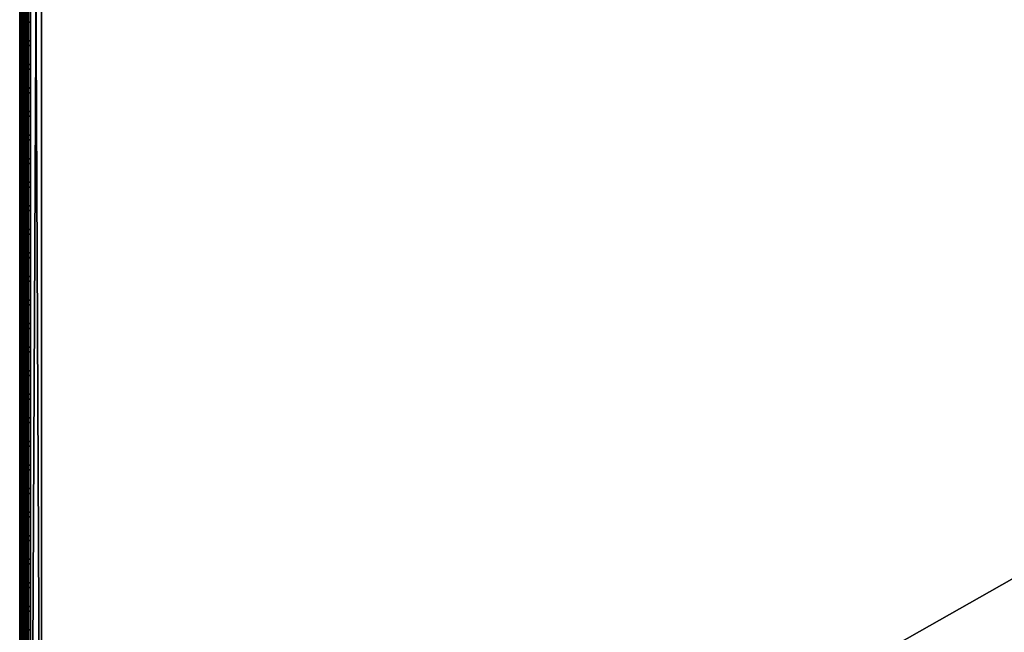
# Model space of a CAD drawing. Header units: inches. Extents: x 0 to 46, y -28.1 to 0.1.
# Tile 7 of 122: x 0 to 11.3, y -21.2 to -14.1. Entities that reach past the tile are written whole.
import ezdxf

# ---------------------------------------------------------------- set-up
doc = ezdxf.new("R2010")
doc.units = ezdxf.units.IN
doc.header["$LTSCALE"] = 0.03937
doc.header["$MEASUREMENT"] = 0
for name, color, linetype in [('A-FURN-3-ST', 151, 'Continuous'), ('A-FURN-3-ST-SEAM', 250, 'Continuous'), ('A-FURN-3-STITCH', 15, 'Continuous')]:
    doc.layers.add(name, color=color, linetype=linetype)

msp = doc.modelspace()

# ---------------------------------------------------------------- meshes
at = {"layer": 'A-FURN-3-ST'}
mesh = msp.add_polyface(dxfattribs=at)
corners = [(0.25, -1.1, 18), (45.75, -1.1, 18), (0.25, -0.815, 17.963), (45.75, -0.815, 17.963), (0.25, -0.55, 17.853), (45.75, -0.55, 17.853), (0.25, -0.322, 17.678), (45.75, -0.322, 17.678), (0.25, -0.148, 17.45), (45.75, -0.148, 17.45), (0.25, -0.038, 17.185), (45.75, -0.038, 17.185), (0.25, 0, 16.901), (45.75, 0.009, 5.5), (0.25, 0.009, 5.5), (0.25, -0.029, 5.309), (45.75, -0.029, 5.309), (0.25, -0.138, 5.147), (45.75, -0.138, 5.147), (0.25, -0.3, 5.038), (45.75, -0.3, 5.038), (0.25, -0.491, 5), (0.25, -27.51, 5), (0.125, -0.491, 5.033), (0.125, -27.51, 5.033), (0.033, -0.491, 5.125), (0.033, -0.145, 5.357), (0.125, -0.025, 5.5), (0.125, -0.06, 5.322), (0.125, -0.161, 5.17), (0.125, -0.313, 5.069), (0.033, -0.125, 16.901), (0.125, -0.033, 16.901), (0.125, -0.07, 17.177), (0.033, -0.848, 17.842), (0.125, -1.1, 17.967), (0.125, -0.824, 17.93), (0.033, -0.411, 17.59), (0.125, -0.346, 17.654), (0.125, -0.177, 17.434), (0.033, -0.256, 17.388), (0.033, -0.158, 17.153), (0.125, -0.567, 17.824), (0.125, -26.91, 17.967), (0.25, -26.91, 18)]
mesh.append_faces([[corners[k] for k in face] for face in [(0, 1, 2), (2, 3, 4), (4, 5, 6), (6, 7, 8), (8, 9, 10), (10, 11, 12), (12, 13, 14), (14, 13, 15), (15, 16, 17), (17, 18, 19), (19, 20, 21), (21, 22, 23), (23, 24, 25), (26, 27, 28), (28, 27, 14), (28, 14, 15), (28, 15, 29), (29, 15, 17), (29, 17, 30), (30, 17, 19), (30, 19, 23), (23, 19, 21), (23, 25, 30), (27, 31, 32), (27, 32, 14), (14, 32, 12), (31, 33, 32), (32, 33, 10), (32, 10, 12), (34, 35, 36), (37, 38, 39, 40), (40, 39, 33, 41), (35, 0, 36), (36, 0, 2), (36, 2, 42), (42, 2, 4), (42, 4, 38), (38, 4, 6), (38, 6, 39), (39, 6, 8), (39, 8, 33), (33, 8, 10), (35, 43, 0), (44, 1, 0)]])
mesh = msp.add_polyface(dxfattribs=at)
corners = [(45.875, -0.491, 5.033), (45.875, -27.51, 5.033), (45.75, -0.491, 5), (45.75, 0.009, 5.5), (45.875, -0.025, 5.5), (45.75, -0.029, 5.309), (45.875, -0.06, 5.322), (45.75, -0.138, 5.147), (45.875, -0.161, 5.17), (45.75, -0.3, 5.038), (45.875, -0.313, 5.069), (45.967, -0.348, 5.154), (45.967, -0.116, 5.5), (45.967, -0.145, 5.357), (45.967, -0.226, 5.235), (45.75, 0, 16.901), (45.875, -0.033, 16.901), (45.75, -1.1, 18), (45.875, -1.1, 17.967), (45.75, -0.815, 17.963), (45.875, -0.824, 17.93), (45.75, -0.55, 17.853), (45.875, -0.567, 17.824), (45.75, -0.322, 17.678), (45.875, -0.346, 17.654), (45.75, -0.148, 17.45), (45.875, -0.177, 17.434), (45.75, -0.038, 17.185), (45.875, -0.07, 17.177), (45.967, -0.158, 17.153), (45.967, -1.1, 17.875), (45.75, -26.91, 18), (45.875, -26.91, 17.967), (0.25, -0.815, 17.963), (0.25, -0.55, 17.853), (0.25, -0.322, 17.678), (0.25, -0.148, 17.45), (0.25, -0.038, 17.185), (0.25, 0, 16.901), (0.25, -0.029, 5.309), (0.25, -0.138, 5.147), (0.25, -0.3, 5.038), (0.25, -0.491, 5), (45.75, -27.51, 5)]
mesh.append_faces([[corners[k] for k in face] for face in [(0, 1, 2), (3, 4, 5), (5, 4, 6), (5, 6, 7), (7, 6, 8), (7, 8, 9), (9, 8, 10), (9, 10, 2), (2, 10, 0), (0, 10, 11), (12, 6, 4), (8, 6, 13, 14), (3, 15, 4), (4, 15, 16), (4, 16, 12), (17, 18, 19), (19, 18, 20), (19, 20, 21), (21, 20, 22), (21, 22, 23), (23, 22, 24), (23, 24, 25), (25, 24, 26), (25, 26, 27), (27, 26, 28), (27, 28, 15), (15, 28, 16), (16, 28, 29), (18, 30, 20), (17, 31, 18), (18, 32, 30), (33, 17, 19), (34, 19, 21), (35, 21, 23), (36, 23, 25), (37, 25, 27), (38, 27, 15), (15, 3, 38), (39, 3, 5), (40, 5, 7), (41, 7, 9), (42, 9, 2), (2, 43, 42)]])
mesh = msp.add_polyface(dxfattribs=at)
corners = [(0.033, -0.491, 5.125), (0.033, -27.51, 5.125), (0, -0.491, 5.25), (0, -0.275, 5.375), (0, -0.241, 5.5), (0.033, -0.145, 5.357), (0.033, -0.116, 5.5), (0.125, -0.025, 5.5), (0.125, -0.313, 5.069), (0.033, -0.348, 5.154), (0.033, -0.226, 5.235), (0.125, -0.161, 5.17), (0.125, -0.06, 5.322), (0, -0.366, 5.284), (0, -0.25, 16.901), (0.033, -0.125, 16.901), (0, -1.1, 17.75), (0.033, -1.1, 17.875), (0, -0.88, 17.721), (0.033, -0.848, 17.842), (0, -0.675, 17.636), (0.033, -0.613, 17.744), (0, -0.499, 17.501), (0.033, -0.411, 17.59), (0, -0.364, 17.325), (0.033, -0.256, 17.388), (0, -0.279, 17.121), (0.033, -0.158, 17.153), (0.125, -0.07, 17.177), (0.125, -1.1, 17.967), (0.125, -0.824, 17.93), (0.125, -0.567, 17.824), (0.125, -0.346, 17.654), (0, -26.91, 17.75), (0.033, -26.91, 17.875), (0, -27.51, 5.25), (0, -27.76, 5.5), (0, -27.76, 16.9)]
mesh.append_faces([[corners[k] for k in face] for face in [(0, 1, 2), (3, 4, 5), (5, 4, 6), (5, 6, 7), (8, 0, 9), (8, 9, 10, 11), (11, 10, 5, 12), (0, 2, 9), (9, 2, 13), (9, 13, 10), (10, 13, 3), (10, 3, 5), (4, 14, 6), (6, 14, 15), (6, 15, 7), (16, 17, 18), (18, 17, 19), (18, 19, 20), (20, 19, 21), (20, 21, 22), (22, 21, 23), (22, 23, 24), (24, 23, 25), (24, 25, 26), (26, 25, 27), (26, 27, 14), (14, 27, 15), (15, 27, 28), (17, 29, 19), (19, 30, 31, 21), (21, 31, 32, 23), (16, 33, 17), (17, 34, 29), (35, 4, 2), (2, 4, 3), (2, 3, 13), (4, 36, 14), (14, 37, 16), (18, 20, 16), (16, 20, 22), (16, 22, 24), (24, 26, 16), (16, 26, 14)]])
mesh = msp.add_polyface(dxfattribs=at)
corners = [(0.033, -0.491, 5.125), (0.125, -27.51, 5.033), (0.033, -27.51, 5.125), (0, -0.491, 5.25), (0, -27.51, 5.25), (0.033, -27.654, 5.154), (0, -27.635, 5.283), (0.033, -27.775, 5.235), (0, -27.727, 5.375), (0.033, -27.856, 5.356), (0, -27.76, 5.5), (0.033, -27.885, 5.5), (0.125, -27.941, 5.321), (0.125, -27.84, 5.17), (0.125, -27.689, 5.069), (0.125, -27.977, 16.9), (0.033, -27.885, 16.9), (0, -27.76, 16.9), (0.033, -27.852, 17.152), (0, -27.731, 17.12), (0.125, -27.186, 17.93), (0.033, -26.91, 17.875), (0.033, -27.162, 17.842), (0.033, -27.398, 17.744), (0.125, -27.443, 17.824), (0.033, -27.599, 17.589), (0.125, -27.664, 17.654), (0, -26.91, 17.75), (0, -27.13, 17.721), (0, -27.335, 17.636), (0, -27.511, 17.501), (0.033, -27.754, 17.387), (0, -27.646, 17.325), (0.033, -1.1, 17.875), (0, -0.241, 5.5), (0, -0.25, 16.901), (0, -1.1, 17.75)]
mesh.append_faces([[corners[k] for k in face] for face in [(0, 1, 2), (3, 2, 4), (1, 5, 2), (2, 5, 4), (4, 5, 6), (6, 5, 7), (6, 7, 8), (8, 7, 9), (8, 9, 10), (10, 9, 11), (11, 9, 12), (13, 12, 9, 7), (13, 7, 5, 14), (11, 15, 16), (11, 16, 10), (10, 16, 17), (15, 18, 16), (16, 18, 19), (16, 19, 17), (20, 21, 22), (20, 22, 23, 24), (24, 23, 25, 26), (21, 27, 22), (22, 27, 28), (22, 28, 23), (23, 28, 29), (23, 29, 25), (25, 29, 30), (25, 30, 31), (31, 30, 32), (31, 32, 18), (18, 32, 19), (33, 27, 21), (6, 8, 4), (4, 8, 10), (4, 10, 34), (35, 10, 17), (36, 17, 27), (27, 17, 19), (27, 19, 32), (32, 30, 27), (27, 30, 29), (27, 29, 28)]])
mesh = msp.add_polyface(dxfattribs=at)
corners = [(0.25, -0.491, 5), (45.75, -27.51, 5), (0.25, -27.51, 5), (0.125, -0.491, 5.033), (0.125, -27.51, 5.033), (0.25, -28.01, 5.5), (0.125, -27.977, 5.5), (0.25, -27.972, 5.309), (0.125, -27.941, 5.321), (0.25, -27.864, 5.146), (0.125, -27.84, 5.17), (0.25, -27.701, 5.038), (0.125, -27.689, 5.069), (0.033, -27.654, 5.154), (0.033, -27.885, 5.5), (0.25, -28.01, 16.9), (0.125, -27.977, 16.9), (0.25, -26.91, 18), (0.125, -26.91, 17.967), (0.25, -27.195, 17.963), (0.125, -27.186, 17.93), (0.25, -27.46, 17.853), (0.125, -27.443, 17.824), (0.25, -27.688, 17.678), (0.125, -27.664, 17.654), (0.25, -27.863, 17.45), (0.125, -27.834, 17.433), (0.25, -27.973, 17.185), (0.125, -27.94, 17.176), (0.033, -27.852, 17.152), (0.033, -26.91, 17.875), (0.033, -27.599, 17.589), (0.033, -27.754, 17.387), (0.125, -1.1, 17.967), (0.25, -1.1, 18), (45.75, -28.01, 16.9), (45.75, -27.973, 17.185), (45.75, -27.863, 17.45), (45.75, -27.688, 17.678), (45.75, -27.46, 17.853), (45.75, -27.195, 17.963), (45.75, -27.701, 5.038), (45.75, -27.864, 5.146), (45.75, -27.972, 5.309)]
mesh.append_faces([[corners[k] for k in face] for face in [(0, 1, 2), (3, 2, 4), (5, 6, 7), (7, 6, 8), (7, 8, 9), (9, 8, 10), (9, 10, 11), (11, 10, 12), (11, 12, 2), (2, 12, 4), (4, 12, 13), (14, 8, 6), (5, 15, 6), (6, 15, 16), (6, 16, 14), (17, 18, 19), (19, 18, 20), (19, 20, 21), (21, 20, 22), (21, 22, 23), (23, 22, 24), (23, 24, 25), (25, 24, 26), (25, 26, 27), (27, 26, 28), (27, 28, 15), (15, 28, 16), (16, 28, 29), (18, 30, 20), (24, 31, 32, 26), (26, 32, 29, 28), (33, 30, 18), (34, 18, 17), (15, 35, 27), (27, 36, 25), (25, 37, 23), (23, 38, 21), (21, 39, 19), (19, 40, 17), (5, 35, 15), (2, 1, 11), (11, 41, 9), (9, 42, 7), (7, 43, 5)]])
mesh = msp.add_polyface(dxfattribs=at)
corners = [(45.875, -0.491, 5.033), (45.967, -27.51, 5.125), (45.875, -27.51, 5.033), (45.75, -0.491, 5), (45.75, -27.51, 5), (45.967, -27.856, 5.356), (45.875, -27.977, 5.5), (45.875, -27.941, 5.321), (45.75, -28.01, 5.5), (45.75, -27.972, 5.309), (45.875, -27.84, 5.17), (45.75, -27.864, 5.146), (45.875, -27.689, 5.069), (45.75, -27.701, 5.038), (45.967, -27.654, 5.154), (45.967, -27.775, 5.235), (45.967, -27.885, 16.9), (45.875, -27.977, 16.9), (45.75, -28.01, 16.9), (45.875, -27.94, 17.176), (45.75, -27.973, 17.185), (45.967, -27.162, 17.842), (45.875, -26.91, 17.967), (45.875, -27.186, 17.93), (45.75, -26.91, 18), (45.75, -27.195, 17.963), (45.875, -27.443, 17.824), (45.75, -27.46, 17.853), (45.875, -27.664, 17.654), (45.75, -27.688, 17.678), (45.875, -27.834, 17.433), (45.75, -27.863, 17.45), (45.875, -1.1, 17.967), (0.25, -27.973, 17.185), (0.25, -27.863, 17.45), (0.25, -27.688, 17.678), (0.25, -27.46, 17.853), (0.25, -27.195, 17.963), (0.25, -26.91, 18), (0.25, -28.01, 5.5), (0.25, -27.701, 5.038), (0.25, -27.864, 5.146), (0.25, -27.972, 5.309), (45.75, -1.1, 18)]
mesh.append_faces([[corners[k] for k in face] for face in [(0, 1, 2), (3, 2, 4), (5, 6, 7), (7, 6, 8), (7, 8, 9), (7, 9, 10), (10, 9, 11), (10, 11, 12), (12, 11, 13), (12, 13, 2), (2, 13, 4), (2, 1, 12), (12, 14, 15, 10), (6, 16, 17), (6, 17, 8), (8, 17, 18), (16, 19, 17), (17, 19, 20), (17, 20, 18), (21, 22, 23), (22, 24, 23), (23, 24, 25), (23, 25, 26), (26, 25, 27), (26, 27, 28), (28, 27, 29), (28, 29, 30), (30, 29, 31), (30, 31, 19), (19, 31, 20), (32, 24, 22), (33, 18, 20), (34, 20, 31), (35, 31, 29), (36, 29, 27), (37, 27, 25), (38, 25, 24), (8, 18, 39), (40, 4, 13), (41, 13, 11), (42, 11, 9), (39, 9, 8), (24, 43, 38)]])
at = {"layer": 'A-FURN-3-ST-SEAM'}
mesh = msp.add_polyface(dxfattribs=at)
corners = [(0.1, -27.103, 17.881), (0.093, -27.108, 17.906), (0.1, -27.277, 17.83), (0.1, -26.91, 17.9), (0.093, -26.91, 17.926), (0.1, -27.095, 17.883), (0.093, -19.76, 17.926), (0.1, -19.76, 17.9), (0.093, -12.609, 17.926), (0.1, -12.609, 17.9), (0.093, -1.1, 17.926), (0.1, -1.1, 17.9), (0.093, -0.913, 17.908), (0.1, -0.918, 17.883), (0.093, -0.723, 17.854), (0.087, -0.744, 17.8), (0.097, -0.738, 17.814), (0.097, -0.921, 17.866), (0.087, -0.924, 17.851), (0.097, -1.1, 17.883), (0.087, -1.1, 17.868), (0.097, -12.609, 17.883), (0.087, -12.609, 17.868), (0.097, -19.76, 17.883), (0.087, -19.76, 17.868), (0.097, -26.91, 17.883), (0.087, -26.91, 17.868), (0.097, -27.1, 17.864), (0.087, -27.097, 17.849), (0.097, -27.286, 17.808), (0.087, -27.28, 17.794), (0.1, -0.732, 17.83)]
mesh.append_faces([[corners[k] for k in face] for face in [(0, 1, 2), (3, 4, 5), (5, 4, 1), (5, 1, 0), (4, 3, 6), (6, 3, 7), (6, 7, 8), (8, 7, 9), (8, 9, 10), (10, 9, 11), (10, 11, 12), (12, 11, 13), (12, 13, 14), (15, 16, 17, 18), (18, 17, 19, 20), (20, 19, 21, 22), (22, 21, 23, 24), (24, 23, 25, 26), (26, 25, 27, 28), (28, 27, 29, 30), (16, 31, 17), (17, 31, 13), (17, 13, 19), (19, 13, 11), (19, 11, 21), (21, 11, 9), (21, 9, 23), (23, 9, 7), (23, 7, 25), (25, 7, 3), (25, 3, 5), (25, 5, 27), (27, 5, 0), (27, 0, 2)]])
mesh = msp.add_polyface(dxfattribs=at)
corners = [(0.057, -27.094, 17.832), (0.039, -27.094, 17.833), (0.039, -26.91, 17.851), (0.057, -26.91, 17.85), (0.039, -19.76, 17.851), (0.057, -19.76, 17.85), (0.039, -12.609, 17.851), (0.057, -12.609, 17.85), (0.039, -1.1, 17.851), (0.057, -1.1, 17.85), (0, -12.609, 17.905), (0.002, -12.609, 17.887), (0.002, -19.76, 17.887), (0, -19.76, 17.905), (0.002, -26.91, 17.887), (0, -26.91, 17.905), (0.002, -27.101, 17.868), (0, -27.104, 17.885), (0.023, -27.095, 17.841), (0.023, -26.91, 17.859), (0.023, -19.76, 17.859), (0.023, -12.609, 17.859), (0.093, -12.609, 17.926), (0.081, -12.609, 17.939), (0.081, -19.76, 17.939), (0.093, -19.76, 17.926), (0.081, -26.91, 17.939), (0.093, -26.91, 17.926), (0.081, -27.111, 17.919), (0.093, -27.108, 17.906), (0.065, -12.609, 17.947), (0.065, -19.76, 17.947), (0.065, -26.91, 17.947), (0.005, -12.609, 17.922), (0.005, -19.76, 17.922), (0.005, -26.91, 17.922), (0.005, -27.107, 17.902), (0.03, -26.91, 17.946), (0.03, -19.76, 17.946), (0.03, -12.609, 17.946), (0.016, -26.91, 17.936), (0.016, -19.76, 17.936), (0.016, -12.609, 17.936), (0.016, -27.11, 17.916), (0.073, -27.095, 17.838), (0.073, -26.91, 17.856), (0.073, -19.76, 17.856), (0.073, -12.609, 17.856), (0.087, -27.097, 17.849), (0.087, -26.91, 17.868), (0.087, -19.76, 17.868), (0.087, -12.609, 17.868)]
mesh.append_faces([[corners[k] for k in face] for face in [(0, 1, 2, 3), (3, 2, 4, 5), (5, 4, 6, 7), (7, 6, 8, 9), (10, 11, 12, 13), (13, 12, 14, 15), (15, 14, 16, 17), (1, 18, 19, 2), (2, 19, 20, 4), (4, 20, 21, 6), (22, 23, 24, 25), (25, 24, 26, 27), (27, 26, 28, 29), (23, 30, 31, 24), (24, 31, 32, 26), (33, 10, 13, 34), (34, 13, 15, 35), (35, 15, 17, 36), (37, 32, 31, 38), (38, 31, 30, 39), (40, 37, 38, 41), (41, 38, 39, 42), (36, 43, 40, 35), (35, 40, 41, 34), (34, 41, 42, 33), (18, 16, 14, 19), (19, 14, 12, 20), (20, 12, 11, 21), (44, 0, 3, 45), (45, 3, 5, 46), (46, 5, 7, 47), (48, 44, 45, 49), (49, 45, 46, 50), (50, 46, 47, 51)]])
at = {"layer": 'A-FURN-3-STITCH'}
mesh = msp.add_polymesh((7, 4), dxfattribs=at)
for k, corner in enumerate([(0.101, -14.378, 17.95), (0.103, -14.378, 17.951), (0.107, -14.377, 17.954), (0.109, -14.377, 17.956), (0.096, -14.339, 17.956), (0.096, -14.339, 17.961), (0.1, -14.339, 17.964), (0.105, -14.339, 17.961), (0.094, -14.3, 17.959), (0.093, -14.3, 17.964), (0.098, -14.3, 17.967), (0.102, -14.3, 17.965), (0.093, -14.261, 17.959), (0.093, -14.261, 17.965), (0.097, -14.261, 17.968), (0.102, -14.261, 17.965), (0.094, -14.222, 17.957), (0.093, -14.222, 17.963), (0.098, -14.222, 17.966), (0.102, -14.222, 17.963), (0.096, -14.183, 17.953), (0.096, -14.183, 17.958), (0.1, -14.183, 17.961), (0.105, -14.183, 17.959), (0.101, -14.145, 17.946), (0.103, -14.145, 17.948), (0.107, -14.145, 17.951), (0.109, -14.145, 17.952)]):
    mesh.set_mesh_vertex(divmod(k, 4), corner)
mesh = msp.add_polymesh((7, 4), dxfattribs=at)
for k, corner in enumerate([(0.101, -14.649, 17.95), (0.103, -14.649, 17.951), (0.107, -14.649, 17.954), (0.109, -14.649, 17.956), (0.096, -14.611, 17.956), (0.096, -14.611, 17.961), (0.1, -14.61, 17.964), (0.105, -14.611, 17.961), (0.094, -14.572, 17.959), (0.093, -14.572, 17.964), (0.098, -14.572, 17.967), (0.102, -14.572, 17.965), (0.093, -14.533, 17.959), (0.093, -14.533, 17.965), (0.097, -14.533, 17.968), (0.102, -14.533, 17.965), (0.094, -14.494, 17.957), (0.093, -14.494, 17.963), (0.098, -14.493, 17.966), (0.102, -14.494, 17.963), (0.096, -14.455, 17.953), (0.096, -14.455, 17.958), (0.1, -14.455, 17.961), (0.105, -14.455, 17.959), (0.101, -14.417, 17.946), (0.103, -14.417, 17.948), (0.107, -14.417, 17.951), (0.109, -14.417, 17.952)]):
    mesh.set_mesh_vertex(divmod(k, 4), corner)
mesh = msp.add_polymesh((7, 4), dxfattribs=at)
for k, corner in enumerate([(0.101, -14.921, 17.95), (0.103, -14.921, 17.951), (0.107, -14.921, 17.954), (0.109, -14.921, 17.956), (0.096, -14.882, 17.956), (0.096, -14.882, 17.961), (0.1, -14.882, 17.964), (0.105, -14.882, 17.961), (0.094, -14.843, 17.959), (0.093, -14.843, 17.964), (0.098, -14.843, 17.967), (0.102, -14.843, 17.965), (0.093, -14.804, 17.959), (0.093, -14.804, 17.965), (0.097, -14.804, 17.968), (0.102, -14.804, 17.965), (0.094, -14.765, 17.957), (0.093, -14.765, 17.963), (0.098, -14.765, 17.966), (0.102, -14.765, 17.963), (0.096, -14.726, 17.953), (0.096, -14.726, 17.958), (0.1, -14.726, 17.961), (0.105, -14.726, 17.959), (0.101, -14.688, 17.946), (0.103, -14.688, 17.948), (0.107, -14.688, 17.951), (0.109, -14.688, 17.952)]):
    mesh.set_mesh_vertex(divmod(k, 4), corner)
mesh = msp.add_polymesh((7, 4), dxfattribs=at)
for k, corner in enumerate([(0.101, -15.192, 17.95), (0.103, -15.192, 17.951), (0.107, -15.192, 17.954), (0.109, -15.192, 17.956), (0.096, -15.154, 17.956), (0.096, -15.154, 17.961), (0.1, -15.154, 17.964), (0.105, -15.154, 17.961), (0.094, -15.115, 17.959), (0.093, -15.115, 17.964), (0.098, -15.115, 17.967), (0.102, -15.115, 17.965), (0.093, -15.076, 17.959), (0.093, -15.076, 17.965), (0.097, -15.076, 17.968), (0.102, -15.076, 17.965), (0.094, -15.037, 17.957), (0.093, -15.037, 17.963), (0.098, -15.037, 17.966), (0.102, -15.037, 17.963), (0.096, -14.998, 17.953), (0.096, -14.998, 17.958), (0.1, -14.998, 17.961), (0.105, -14.998, 17.959), (0.101, -14.96, 17.946), (0.103, -14.96, 17.948), (0.107, -14.96, 17.951), (0.109, -14.96, 17.952)]):
    mesh.set_mesh_vertex(divmod(k, 4), corner)
mesh = msp.add_polymesh((7, 4), dxfattribs=at)
for k, corner in enumerate([(0.101, -15.464, 17.95), (0.103, -15.464, 17.951), (0.107, -15.464, 17.954), (0.109, -15.464, 17.956), (0.096, -15.425, 17.956), (0.096, -15.425, 17.961), (0.1, -15.425, 17.964), (0.105, -15.425, 17.961), (0.094, -15.386, 17.959), (0.093, -15.386, 17.964), (0.098, -15.386, 17.967), (0.102, -15.386, 17.965), (0.093, -15.347, 17.959), (0.093, -15.347, 17.965), (0.097, -15.347, 17.968), (0.102, -15.347, 17.965), (0.094, -15.308, 17.957), (0.093, -15.308, 17.963), (0.098, -15.308, 17.966), (0.102, -15.308, 17.963), (0.096, -15.269, 17.953), (0.096, -15.269, 17.958), (0.1, -15.269, 17.961), (0.105, -15.269, 17.959), (0.101, -15.231, 17.946), (0.103, -15.231, 17.948), (0.107, -15.231, 17.951), (0.109, -15.231, 17.952)]):
    mesh.set_mesh_vertex(divmod(k, 4), corner)
mesh = msp.add_polymesh((7, 4), dxfattribs=at)
for k, corner in enumerate([(0.101, -15.735, 17.95), (0.103, -15.735, 17.951), (0.107, -15.735, 17.954), (0.109, -15.735, 17.956), (0.096, -15.697, 17.956), (0.096, -15.697, 17.961), (0.1, -15.697, 17.964), (0.105, -15.697, 17.961), (0.094, -15.658, 17.959), (0.093, -15.658, 17.964), (0.098, -15.658, 17.967), (0.102, -15.658, 17.965), (0.093, -15.619, 17.959), (0.093, -15.619, 17.965), (0.097, -15.619, 17.968), (0.102, -15.619, 17.965), (0.094, -15.58, 17.957), (0.093, -15.58, 17.963), (0.098, -15.58, 17.966), (0.102, -15.58, 17.963), (0.096, -15.541, 17.953), (0.096, -15.541, 17.958), (0.1, -15.541, 17.961), (0.105, -15.541, 17.959), (0.101, -15.503, 17.946), (0.103, -15.503, 17.948), (0.107, -15.503, 17.951), (0.109, -15.503, 17.952)]):
    mesh.set_mesh_vertex(divmod(k, 4), corner)
mesh = msp.add_polymesh((7, 4), dxfattribs=at)
for k, corner in enumerate([(0.101, -16.007, 17.95), (0.103, -16.007, 17.951), (0.107, -16.007, 17.954), (0.109, -16.007, 17.956), (0.096, -15.968, 17.956), (0.096, -15.968, 17.961), (0.1, -15.968, 17.964), (0.105, -15.968, 17.961), (0.094, -15.929, 17.959), (0.093, -15.929, 17.964), (0.098, -15.929, 17.967), (0.102, -15.929, 17.965), (0.093, -15.89, 17.959), (0.093, -15.89, 17.965), (0.097, -15.89, 17.968), (0.102, -15.89, 17.965), (0.094, -15.851, 17.957), (0.093, -15.851, 17.963), (0.098, -15.851, 17.966), (0.102, -15.851, 17.963), (0.096, -15.812, 17.953), (0.096, -15.812, 17.958), (0.1, -15.812, 17.961), (0.105, -15.812, 17.959), (0.101, -15.774, 17.946), (0.103, -15.774, 17.948), (0.107, -15.774, 17.951), (0.109, -15.774, 17.952)]):
    mesh.set_mesh_vertex(divmod(k, 4), corner)
mesh = msp.add_polymesh((7, 4), dxfattribs=at)
for k, corner in enumerate([(0.101, -16.278, 17.95), (0.103, -16.278, 17.951), (0.107, -16.278, 17.954), (0.109, -16.278, 17.956), (0.096, -16.24, 17.956), (0.096, -16.24, 17.961), (0.1, -16.24, 17.964), (0.105, -16.24, 17.961), (0.094, -16.201, 17.959), (0.093, -16.201, 17.964), (0.098, -16.201, 17.967), (0.102, -16.201, 17.965), (0.093, -16.162, 17.959), (0.093, -16.162, 17.965), (0.097, -16.162, 17.968), (0.102, -16.162, 17.965), (0.094, -16.123, 17.957), (0.093, -16.123, 17.963), (0.098, -16.123, 17.966), (0.102, -16.123, 17.963), (0.096, -16.084, 17.953), (0.096, -16.084, 17.958), (0.1, -16.084, 17.961), (0.105, -16.084, 17.959), (0.101, -16.046, 17.946), (0.103, -16.046, 17.948), (0.107, -16.046, 17.951), (0.109, -16.046, 17.952)]):
    mesh.set_mesh_vertex(divmod(k, 4), corner)
mesh = msp.add_polymesh((7, 4), dxfattribs=at)
for k, corner in enumerate([(0.101, -16.55, 17.95), (0.103, -16.55, 17.951), (0.107, -16.55, 17.954), (0.109, -16.55, 17.956), (0.096, -16.511, 17.956), (0.096, -16.511, 17.961), (0.1, -16.511, 17.964), (0.105, -16.511, 17.961), (0.094, -16.472, 17.959), (0.093, -16.472, 17.964), (0.098, -16.472, 17.967), (0.102, -16.472, 17.965), (0.093, -16.433, 17.959), (0.093, -16.433, 17.965), (0.097, -16.433, 17.968), (0.102, -16.433, 17.965), (0.094, -16.394, 17.957), (0.093, -16.394, 17.963), (0.098, -16.394, 17.966), (0.102, -16.394, 17.963), (0.096, -16.356, 17.953), (0.096, -16.355, 17.958), (0.1, -16.355, 17.961), (0.105, -16.355, 17.959), (0.101, -16.317, 17.946), (0.103, -16.317, 17.948), (0.107, -16.317, 17.951), (0.109, -16.317, 17.952)]):
    mesh.set_mesh_vertex(divmod(k, 4), corner)
mesh = msp.add_polymesh((7, 4), dxfattribs=at)
for k, corner in enumerate([(0.101, -16.821, 17.95), (0.103, -16.821, 17.951), (0.107, -16.821, 17.954), (0.109, -16.821, 17.956), (0.096, -16.783, 17.956), (0.096, -16.783, 17.961), (0.1, -16.783, 17.964), (0.105, -16.783, 17.961), (0.094, -16.744, 17.959), (0.093, -16.744, 17.964), (0.098, -16.744, 17.967), (0.102, -16.744, 17.965), (0.093, -16.705, 17.959), (0.093, -16.705, 17.965), (0.097, -16.705, 17.968), (0.102, -16.705, 17.965), (0.094, -16.666, 17.957), (0.093, -16.666, 17.963), (0.098, -16.666, 17.966), (0.102, -16.666, 17.963), (0.096, -16.627, 17.953), (0.096, -16.627, 17.958), (0.1, -16.627, 17.961), (0.105, -16.627, 17.959), (0.101, -16.589, 17.946), (0.103, -16.589, 17.948), (0.107, -16.589, 17.951), (0.109, -16.589, 17.952)]):
    mesh.set_mesh_vertex(divmod(k, 4), corner)
mesh = msp.add_polymesh((7, 4), dxfattribs=at)
for k, corner in enumerate([(0.101, -17.093, 17.95), (0.103, -17.093, 17.951), (0.107, -17.093, 17.954), (0.109, -17.093, 17.956), (0.096, -17.054, 17.956), (0.096, -17.054, 17.961), (0.1, -17.054, 17.964), (0.105, -17.054, 17.961), (0.094, -17.016, 17.959), (0.093, -17.015, 17.964), (0.098, -17.015, 17.967), (0.102, -17.015, 17.965), (0.093, -16.976, 17.959), (0.093, -16.976, 17.965), (0.097, -16.976, 17.968), (0.102, -16.976, 17.965), (0.094, -16.937, 17.957), (0.093, -16.937, 17.963), (0.098, -16.937, 17.966), (0.102, -16.937, 17.963), (0.096, -16.899, 17.953), (0.096, -16.899, 17.958), (0.1, -16.898, 17.961), (0.105, -16.899, 17.959), (0.101, -16.86, 17.946), (0.103, -16.86, 17.948), (0.107, -16.86, 17.951), (0.109, -16.86, 17.952)]):
    mesh.set_mesh_vertex(divmod(k, 4), corner)
mesh = msp.add_polymesh((7, 4), dxfattribs=at)
for k, corner in enumerate([(0.101, -17.364, 17.95), (0.103, -17.364, 17.951), (0.107, -17.364, 17.954), (0.109, -17.364, 17.956), (0.096, -17.326, 17.956), (0.096, -17.326, 17.961), (0.1, -17.326, 17.964), (0.105, -17.326, 17.961), (0.094, -17.287, 17.959), (0.093, -17.287, 17.964), (0.098, -17.287, 17.967), (0.102, -17.287, 17.965), (0.093, -17.248, 17.959), (0.093, -17.248, 17.965), (0.097, -17.248, 17.968), (0.102, -17.248, 17.965), (0.094, -17.209, 17.957), (0.093, -17.209, 17.963), (0.098, -17.209, 17.966), (0.102, -17.209, 17.963), (0.096, -17.17, 17.953), (0.096, -17.17, 17.958), (0.1, -17.17, 17.961), (0.105, -17.17, 17.959), (0.101, -17.132, 17.946), (0.103, -17.132, 17.948), (0.107, -17.132, 17.951), (0.109, -17.132, 17.952)]):
    mesh.set_mesh_vertex(divmod(k, 4), corner)
mesh = msp.add_polymesh((7, 4), dxfattribs=at)
for k, corner in enumerate([(0.101, -17.636, 17.95), (0.103, -17.636, 17.951), (0.107, -17.636, 17.954), (0.109, -17.636, 17.956), (0.096, -17.597, 17.956), (0.096, -17.597, 17.961), (0.1, -17.597, 17.964), (0.105, -17.597, 17.961), (0.094, -17.559, 17.959), (0.093, -17.558, 17.964), (0.098, -17.558, 17.967), (0.102, -17.558, 17.965), (0.093, -17.519, 17.959), (0.093, -17.519, 17.965), (0.097, -17.519, 17.968), (0.102, -17.519, 17.965), (0.094, -17.48, 17.957), (0.093, -17.48, 17.963), (0.098, -17.48, 17.966), (0.102, -17.48, 17.963), (0.096, -17.442, 17.953), (0.096, -17.442, 17.958), (0.1, -17.442, 17.961), (0.105, -17.442, 17.959), (0.101, -17.403, 17.946), (0.103, -17.403, 17.948), (0.107, -17.403, 17.951), (0.109, -17.403, 17.952)]):
    mesh.set_mesh_vertex(divmod(k, 4), corner)
mesh = msp.add_polymesh((7, 4), dxfattribs=at)
for k, corner in enumerate([(0.101, -17.907, 17.95), (0.103, -17.907, 17.951), (0.107, -17.907, 17.954), (0.109, -17.907, 17.956), (0.096, -17.869, 17.956), (0.096, -17.869, 17.961), (0.1, -17.869, 17.964), (0.105, -17.869, 17.961), (0.094, -17.83, 17.959), (0.093, -17.83, 17.964), (0.098, -17.83, 17.967), (0.102, -17.83, 17.965), (0.093, -17.791, 17.959), (0.093, -17.791, 17.965), (0.097, -17.791, 17.968), (0.102, -17.791, 17.965), (0.094, -17.752, 17.957), (0.093, -17.752, 17.963), (0.098, -17.752, 17.966), (0.102, -17.752, 17.963), (0.096, -17.713, 17.953), (0.096, -17.713, 17.958), (0.1, -17.713, 17.961), (0.105, -17.713, 17.959), (0.101, -17.675, 17.946), (0.103, -17.675, 17.948), (0.107, -17.675, 17.951), (0.109, -17.675, 17.952)]):
    mesh.set_mesh_vertex(divmod(k, 4), corner)
mesh = msp.add_polymesh((7, 4), dxfattribs=at)
for k, corner in enumerate([(0.101, -18.179, 17.95), (0.103, -18.179, 17.951), (0.107, -18.179, 17.954), (0.109, -18.179, 17.956), (0.096, -18.141, 17.956), (0.096, -18.14, 17.961), (0.1, -18.14, 17.964), (0.105, -18.14, 17.961), (0.094, -18.102, 17.959), (0.093, -18.102, 17.964), (0.098, -18.101, 17.967), (0.102, -18.102, 17.965), (0.093, -18.063, 17.959), (0.093, -18.062, 17.965), (0.097, -18.062, 17.968), (0.102, -18.062, 17.965), (0.094, -18.023, 17.957), (0.093, -18.023, 17.963), (0.098, -18.023, 17.966), (0.102, -18.023, 17.963), (0.096, -17.985, 17.953), (0.096, -17.985, 17.958), (0.1, -17.985, 17.961), (0.105, -17.985, 17.959), (0.101, -17.946, 17.946), (0.103, -17.946, 17.948), (0.107, -17.946, 17.951), (0.109, -17.946, 17.952)]):
    mesh.set_mesh_vertex(divmod(k, 4), corner)
mesh = msp.add_polymesh((7, 4), dxfattribs=at)
for k, corner in enumerate([(0.101, -18.451, 17.95), (0.103, -18.45, 17.951), (0.107, -18.45, 17.954), (0.109, -18.45, 17.956), (0.096, -18.412, 17.956), (0.096, -18.412, 17.961), (0.1, -18.412, 17.964), (0.105, -18.412, 17.961), (0.094, -18.373, 17.959), (0.093, -18.373, 17.964), (0.098, -18.373, 17.967), (0.102, -18.373, 17.965), (0.093, -18.334, 17.959), (0.093, -18.334, 17.965), (0.097, -18.334, 17.968), (0.102, -18.334, 17.965), (0.094, -18.295, 17.957), (0.093, -18.295, 17.963), (0.098, -18.295, 17.966), (0.102, -18.295, 17.963), (0.096, -18.256, 17.953), (0.096, -18.256, 17.958), (0.1, -18.256, 17.961), (0.105, -18.256, 17.959), (0.101, -18.218, 17.946), (0.103, -18.218, 17.948), (0.107, -18.218, 17.951), (0.109, -18.218, 17.952)]):
    mesh.set_mesh_vertex(divmod(k, 4), corner)
mesh = msp.add_polymesh((7, 4), dxfattribs=at)
for k, corner in enumerate([(0.101, -18.722, 17.95), (0.103, -18.722, 17.951), (0.107, -18.722, 17.954), (0.109, -18.722, 17.956), (0.096, -18.684, 17.956), (0.096, -18.683, 17.961), (0.1, -18.683, 17.964), (0.105, -18.683, 17.961), (0.094, -18.645, 17.959), (0.093, -18.645, 17.964), (0.098, -18.645, 17.967), (0.102, -18.645, 17.965), (0.093, -18.606, 17.959), (0.093, -18.606, 17.965), (0.097, -18.605, 17.968), (0.102, -18.606, 17.965), (0.094, -18.567, 17.957), (0.093, -18.566, 17.963), (0.098, -18.566, 17.966), (0.102, -18.566, 17.963), (0.096, -18.528, 17.953), (0.096, -18.528, 17.958), (0.1, -18.528, 17.961), (0.105, -18.528, 17.959), (0.101, -18.49, 17.946), (0.103, -18.49, 17.948), (0.107, -18.489, 17.951), (0.109, -18.489, 17.952)]):
    mesh.set_mesh_vertex(divmod(k, 4), corner)
mesh = msp.add_polymesh((7, 4), dxfattribs=at)
for k, corner in enumerate([(0.101, -18.994, 17.95), (0.103, -18.994, 17.951), (0.107, -18.993, 17.954), (0.109, -18.993, 17.956), (0.096, -18.955, 17.956), (0.096, -18.955, 17.961), (0.1, -18.955, 17.964), (0.105, -18.955, 17.961), (0.094, -18.916, 17.959), (0.093, -18.916, 17.964), (0.098, -18.916, 17.967), (0.102, -18.916, 17.965), (0.093, -18.877, 17.959), (0.093, -18.877, 17.965), (0.097, -18.877, 17.968), (0.102, -18.877, 17.965), (0.094, -18.838, 17.957), (0.093, -18.838, 17.963), (0.098, -18.838, 17.966), (0.102, -18.838, 17.963), (0.096, -18.799, 17.953), (0.096, -18.799, 17.958), (0.1, -18.799, 17.961), (0.105, -18.799, 17.959), (0.101, -18.761, 17.946), (0.103, -18.761, 17.948), (0.107, -18.761, 17.951), (0.109, -18.761, 17.952)]):
    mesh.set_mesh_vertex(divmod(k, 4), corner)
mesh = msp.add_polymesh((7, 4), dxfattribs=at)
for k, corner in enumerate([(0.101, -19.265, 17.95), (0.103, -19.265, 17.951), (0.107, -19.265, 17.954), (0.109, -19.265, 17.956), (0.096, -19.227, 17.956), (0.096, -19.227, 17.961), (0.1, -19.227, 17.964), (0.105, -19.227, 17.961), (0.094, -19.188, 17.959), (0.093, -19.188, 17.964), (0.098, -19.188, 17.967), (0.102, -19.188, 17.965), (0.093, -19.149, 17.959), (0.093, -19.149, 17.965), (0.097, -19.149, 17.968), (0.102, -19.149, 17.965), (0.094, -19.11, 17.957), (0.093, -19.11, 17.963), (0.098, -19.109, 17.966), (0.102, -19.11, 17.963), (0.096, -19.071, 17.953), (0.096, -19.071, 17.958), (0.1, -19.071, 17.961), (0.105, -19.071, 17.959), (0.101, -19.033, 17.946), (0.103, -19.033, 17.948), (0.107, -19.033, 17.951), (0.109, -19.033, 17.952)]):
    mesh.set_mesh_vertex(divmod(k, 4), corner)
mesh = msp.add_polymesh((7, 4), dxfattribs=at)
for k, corner in enumerate([(0.101, -19.537, 17.95), (0.103, -19.537, 17.951), (0.107, -19.537, 17.954), (0.109, -19.537, 17.956), (0.096, -19.498, 17.956), (0.096, -19.498, 17.961), (0.1, -19.498, 17.964), (0.105, -19.498, 17.961), (0.094, -19.459, 17.959), (0.093, -19.459, 17.964), (0.098, -19.459, 17.967), (0.102, -19.459, 17.965), (0.093, -19.42, 17.959), (0.093, -19.42, 17.965), (0.097, -19.42, 17.968), (0.102, -19.42, 17.965), (0.094, -19.381, 17.957), (0.093, -19.381, 17.963), (0.098, -19.381, 17.966), (0.102, -19.381, 17.963), (0.096, -19.342, 17.953), (0.096, -19.342, 17.958), (0.1, -19.342, 17.961), (0.105, -19.342, 17.959), (0.101, -19.304, 17.946), (0.103, -19.304, 17.948), (0.107, -19.304, 17.951), (0.109, -19.304, 17.952)]):
    mesh.set_mesh_vertex(divmod(k, 4), corner)
mesh = msp.add_polymesh((7, 4), dxfattribs=at)
for k, corner in enumerate([(0.101, -19.808, 17.95), (0.103, -19.808, 17.951), (0.107, -19.808, 17.954), (0.109, -19.808, 17.956), (0.096, -19.77, 17.956), (0.096, -19.77, 17.961), (0.1, -19.77, 17.964), (0.105, -19.77, 17.961), (0.094, -19.731, 17.959), (0.093, -19.731, 17.964), (0.098, -19.731, 17.967), (0.102, -19.731, 17.965), (0.093, -19.692, 17.959), (0.093, -19.692, 17.965), (0.097, -19.692, 17.968), (0.102, -19.692, 17.965), (0.094, -19.653, 17.957), (0.093, -19.653, 17.963), (0.098, -19.653, 17.966), (0.102, -19.653, 17.963), (0.096, -19.614, 17.953), (0.096, -19.614, 17.958), (0.1, -19.614, 17.961), (0.105, -19.614, 17.959), (0.101, -19.576, 17.946), (0.103, -19.576, 17.948), (0.107, -19.576, 17.951), (0.109, -19.576, 17.952)]):
    mesh.set_mesh_vertex(divmod(k, 4), corner)
mesh = msp.add_polymesh((7, 4), dxfattribs=at)
for k, corner in enumerate([(0.101, -20.08, 17.95), (0.103, -20.08, 17.951), (0.107, -20.08, 17.954), (0.109, -20.08, 17.956), (0.096, -20.041, 17.956), (0.096, -20.041, 17.961), (0.1, -20.041, 17.964), (0.105, -20.041, 17.961), (0.094, -20.002, 17.959), (0.093, -20.002, 17.964), (0.098, -20.002, 17.967), (0.102, -20.002, 17.965), (0.093, -19.963, 17.959), (0.093, -19.963, 17.965), (0.097, -19.963, 17.968), (0.102, -19.963, 17.965), (0.094, -19.924, 17.957), (0.093, -19.924, 17.963), (0.098, -19.924, 17.966), (0.102, -19.924, 17.963), (0.096, -19.885, 17.953), (0.096, -19.885, 17.958), (0.1, -19.885, 17.961), (0.105, -19.885, 17.959), (0.101, -19.847, 17.946), (0.103, -19.847, 17.948), (0.107, -19.847, 17.951), (0.109, -19.847, 17.952)]):
    mesh.set_mesh_vertex(divmod(k, 4), corner)
mesh = msp.add_polymesh((7, 4), dxfattribs=at)
for k, corner in enumerate([(0.101, -20.351, 17.95), (0.103, -20.351, 17.951), (0.107, -20.351, 17.954), (0.109, -20.351, 17.956), (0.096, -20.313, 17.956), (0.096, -20.313, 17.961), (0.1, -20.313, 17.964), (0.105, -20.313, 17.961), (0.094, -20.274, 17.959), (0.093, -20.274, 17.964), (0.098, -20.274, 17.967), (0.102, -20.274, 17.965), (0.093, -20.235, 17.959), (0.093, -20.235, 17.965), (0.097, -20.235, 17.968), (0.102, -20.235, 17.965), (0.094, -20.196, 17.957), (0.093, -20.196, 17.963), (0.098, -20.196, 17.966), (0.102, -20.196, 17.963), (0.096, -20.157, 17.953), (0.096, -20.157, 17.958), (0.1, -20.157, 17.961), (0.105, -20.157, 17.959), (0.101, -20.119, 17.946), (0.103, -20.119, 17.948), (0.107, -20.119, 17.951), (0.109, -20.119, 17.952)]):
    mesh.set_mesh_vertex(divmod(k, 4), corner)
mesh = msp.add_polymesh((7, 4), dxfattribs=at)
for k, corner in enumerate([(0.101, -20.623, 17.95), (0.103, -20.623, 17.951), (0.107, -20.623, 17.954), (0.109, -20.623, 17.956), (0.096, -20.584, 17.956), (0.096, -20.584, 17.961), (0.1, -20.584, 17.964), (0.105, -20.584, 17.961), (0.094, -20.545, 17.959), (0.093, -20.545, 17.964), (0.098, -20.545, 17.967), (0.102, -20.545, 17.965), (0.093, -20.506, 17.959), (0.093, -20.506, 17.965), (0.097, -20.506, 17.968), (0.102, -20.506, 17.965), (0.094, -20.467, 17.957), (0.093, -20.467, 17.963), (0.098, -20.467, 17.966), (0.102, -20.467, 17.963), (0.096, -20.429, 17.953), (0.096, -20.428, 17.958), (0.1, -20.428, 17.961), (0.105, -20.428, 17.959), (0.101, -20.39, 17.946), (0.103, -20.39, 17.948), (0.107, -20.39, 17.951), (0.109, -20.39, 17.952)]):
    mesh.set_mesh_vertex(divmod(k, 4), corner)
mesh = msp.add_polymesh((7, 4), dxfattribs=at)
for k, corner in enumerate([(0.101, -20.894, 17.95), (0.103, -20.894, 17.951), (0.107, -20.894, 17.954), (0.109, -20.894, 17.956), (0.096, -20.856, 17.956), (0.096, -20.856, 17.961), (0.1, -20.856, 17.964), (0.105, -20.856, 17.961), (0.094, -20.817, 17.959), (0.093, -20.817, 17.964), (0.098, -20.817, 17.967), (0.102, -20.817, 17.965), (0.093, -20.778, 17.959), (0.093, -20.778, 17.965), (0.097, -20.778, 17.968), (0.102, -20.778, 17.965), (0.094, -20.739, 17.957), (0.093, -20.739, 17.963), (0.098, -20.739, 17.966), (0.102, -20.739, 17.963), (0.096, -20.7, 17.953), (0.096, -20.7, 17.958), (0.1, -20.7, 17.961), (0.105, -20.7, 17.959), (0.101, -20.662, 17.946), (0.103, -20.662, 17.948), (0.107, -20.662, 17.951), (0.109, -20.662, 17.952)]):
    mesh.set_mesh_vertex(divmod(k, 4), corner)
mesh = msp.add_polymesh((7, 4), dxfattribs=at)
for k, corner in enumerate([(0.101, -21.166, 17.95), (0.103, -21.166, 17.951), (0.107, -21.166, 17.954), (0.109, -21.166, 17.956), (0.096, -21.127, 17.956), (0.096, -21.127, 17.961), (0.1, -21.127, 17.964), (0.105, -21.127, 17.961), (0.094, -21.088, 17.959), (0.093, -21.088, 17.964), (0.098, -21.088, 17.967), (0.102, -21.088, 17.965), (0.093, -21.049, 17.959), (0.093, -21.049, 17.965), (0.097, -21.049, 17.968), (0.102, -21.049, 17.965), (0.094, -21.01, 17.957), (0.093, -21.01, 17.963), (0.098, -21.01, 17.966), (0.102, -21.01, 17.963), (0.096, -20.972, 17.953), (0.096, -20.971, 17.958), (0.1, -20.971, 17.961), (0.105, -20.971, 17.959), (0.101, -20.933, 17.946), (0.103, -20.933, 17.948), (0.107, -20.933, 17.951), (0.109, -20.933, 17.952)]):
    mesh.set_mesh_vertex(divmod(k, 4), corner)

doc.saveas('drawing.dxf')
